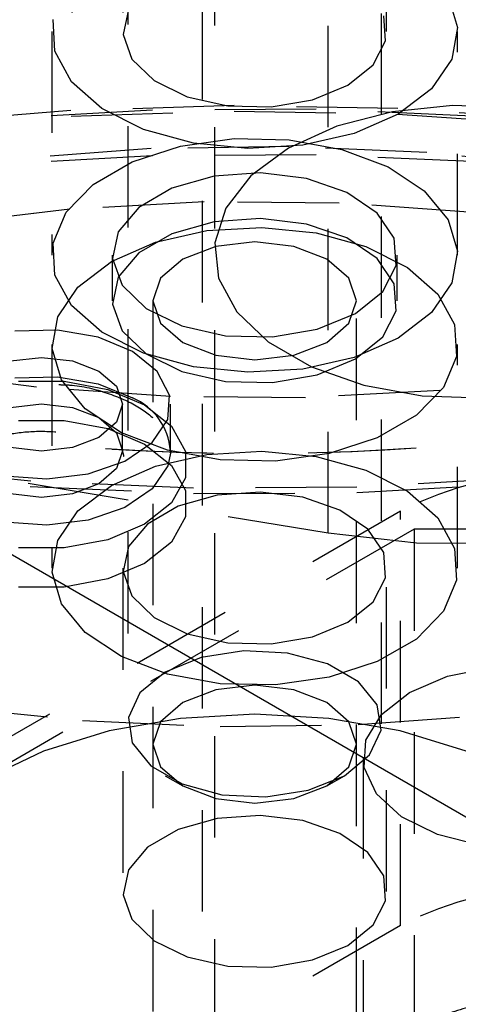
# Model space of a CAD drawing. Header units: inches. Extents: x 1907 to 2452, y -210 to -54.
# Tile 254 of 256: x 1997.912 to 1998.345, y -195.836 to -194.866. Entities that reach past the tile are written whole.
import ezdxf

# ---------------------------------------------------------------- set-up
doc = ezdxf.new("R2010")
doc.units = ezdxf.units.IN
doc.header["$LTSCALE"] = 0.5
doc.header["$MEASUREMENT"] = 0
doc.linetypes.add('HIDDEN', pattern=[0.225, 0.15, -0.075])
doc.layers.add('SID-M-H', color=4, linetype='HIDDEN')
doc.layers.add('SID-M-S', color=105, linetype='Continuous')

msp = doc.modelspace()

# ---------------------------------------------------------------- linework, layer by layer
at = {"layer": 'SID-M-H'}
for p, q in [((1998.09278, -195.94449), (1998.09278, -193.90313)), ((1998.10449, -193.97167), (1998.10449, -196.01302)), ((1998.21667, -195.37187), (1998.21667, -194.04499)), ((1998.0143, -194.55898), (1998.0143, -194.87743)), ((1998.2743, -194.87743), (1998.2743, -194.55898)), ((1998.0193, -194.77072), (1998.0193, -195.55965)), ((1998.2693, -195.55965), (1998.2693, -194.77072)), ((1996.75145, -195.55838), (1997.99228, -194.84207)), ((1998.33493, -194.84251), (1998.34419, -194.87349)), ((1998.01971, -194.85602), (1998.01441, -194.88054)), ((1997.94721, -194.89705), (1997.94535, -194.86563)), ((1998.27331, -194.88672), (1998.27154, -194.86203)), ((1998.34419, -194.87349), (1998.33862, -194.90477)), ((1997.9443, -194.87743), (1997.9443, -195.0979)), ((1998.01441, -194.88054), (1998.0232, -194.90472)), ((1998.3443, -195.0979), (1998.3443, -194.87743)), ((1998.26109, -194.9104), (1998.27331, -194.88672)), ((1997.96369, -194.92702), (1997.94721, -194.89705)), ((1998.0232, -194.90472), (1998.0451, -194.92594)), ((1998.33862, -194.90477), (1998.31864, -194.93402)), ((1998.23623, -194.9305), (1998.26109, -194.9104)), ((1997.99356, -194.95331), (1997.96369, -194.92702)), ((1998.0451, -194.92594), (1998.07776, -194.9419)), ((1998.2014, -194.94486), (1998.23623, -194.9305)), ((1998.31864, -194.93402), (1998.28572, -194.95908)), ((1998.07776, -194.9419), (1998.11763, -194.95088)), ((1998.12413, -194.95045), (1997.96303, -194.95546)), ((1998.03461, -194.97398), (1997.99356, -194.95331)), ((1998.11763, -194.95088), (1998.16038, -194.95191)), ((1998.28538, -194.95346), (1998.12413, -194.95045)), ((1998.16038, -194.95191), (1998.2014, -194.94486)), ((1998.33939, -194.95035), (1998.28011, -194.95662)), ((1998.44559, -194.96445), (1998.28538, -194.95346)), ((1998.39955, -194.95245), (1998.33939, -194.95035)), ((1997.96303, -194.95546), (1997.80327, -194.96844)), ((1997.80398, -194.97385), (1997.96341, -194.96089)), ((1998.04349, -194.95514), (1997.88291, -194.96415)), ((1997.96341, -194.96089), (1998.12417, -194.9559)), ((1998.20481, -194.95414), (1998.04349, -194.95514)), ((1998.12417, -194.9559), (1998.28509, -194.9589)), ((1998.36569, -194.96115), (1998.20481, -194.95414)), ((1998.28011, -194.95662), (1998.22515, -194.9709)), ((1998.28572, -194.95908), (1998.24233, -194.97807)), ((1998.28509, -194.9589), (1998.44496, -194.96987)), ((1998.22515, -194.9709), (1998.17771, -194.99236)), ((1998.0838, -194.98748), (1998.03461, -194.97398)), ((1998.24233, -194.97807), (1998.19166, -194.98961)), ((1998.02346, -195.0059), (1998.07093, -194.99049)), ((1998.17835, -194.99091), (1998.04225, -194.9929)), ((1998.07093, -194.99049), (1998.12385, -194.98305)), ((1998.13748, -194.99283), (1998.0838, -194.98748)), ((1998.12385, -194.98305), (1998.17829, -194.98412)), ((1998.19166, -194.98961), (1998.13748, -194.99283)), ((1998.17771, -194.99236), (1998.14054, -195.01975)), ((1998.17829, -194.98412), (1998.2302, -194.99363)), ((1998.3141, -194.99688), (1998.17835, -194.99091)), ((1998.04349, -195.00005), (1997.88291, -195.00906)), ((1998.04225, -194.9929), (1997.9072, -195.00283)), ((1998.20481, -194.99905), (1998.04349, -195.00005)), ((1998.36569, -195.00606), (1998.20481, -194.99905)), ((1998.2302, -194.99363), (1998.27574, -195.01088)), ((1998.44811, -195.01074), (1998.3141, -194.99688)), ((1997.98494, -195.02814), (1998.02346, -195.0059)), ((1998.27574, -195.01088), (1998.31154, -195.03458)), ((1998.10421, -195.02016), (1998.06266, -195.03189)), ((1998.15011, -195.01686), (1998.10421, -195.02016)), ((1998.14054, -195.01975), (1998.11581, -195.05147)), ((1998.19538, -195.02234), (1998.15011, -195.01686)), ((1997.95825, -195.05554), (1997.98494, -195.02814)), ((1998.23511, -195.03601), (1998.19538, -195.02234)), ((1998.06266, -195.03189), (1998.02996, -195.05077)), ((1998.265, -195.05638), (1998.23511, -195.03601)), ((1998.31154, -195.03458), (1998.33493, -195.06297)), ((1998.0944, -195.0455), (1997.96192, -195.05265)), ((1998.22744, -195.04652), (1998.0944, -195.0455)), ((1998.35954, -195.0557), (1998.22744, -195.04652)), ((1997.96192, -195.05265), (1997.83151, -195.06788)), ((1997.94535, -195.08609), (1997.95825, -195.05554)), ((1998.02996, -195.05077), (1998.00964, -195.07476)), ((1998.11581, -195.05147), (1998.10494, -195.08569)), ((1998.28181, -195.08126), (1998.265, -195.05638)), ((1998.10421, -195.06507), (1998.06266, -195.0768)), ((1998.15011, -195.06177), (1998.10421, -195.06507)), ((1998.19538, -195.06725), (1998.15011, -195.06177)), ((1998.23511, -195.08092), (1998.19538, -195.06725)), ((1998.33493, -195.06297), (1998.34419, -195.09396)), ((1998.00964, -195.07476), (1998.00392, -195.10125)), ((1998.06266, -195.0768), (1998.02996, -195.09568)), ((1998.04628, -195.08522), (1998.09695, -195.07369)), ((1998.09695, -195.07369), (1998.15113, -195.07047)), ((1998.15113, -195.07047), (1998.20481, -195.07581)), ((1998.20481, -195.07581), (1998.25399, -195.08932)), ((1997.94721, -195.11752), (1997.94535, -195.08609)), ((1998.00288, -195.10422), (1998.04628, -195.08522)), ((1998.10584, -195.08921), (1998.07324, -195.10179)), ((1998.10494, -195.08569), (1998.10858, -195.12042)), ((1998.1443, -195.08479), (1998.10584, -195.08921)), ((1998.18276, -195.08921), (1998.1443, -195.08479)), ((1998.21537, -195.10179), (1998.18276, -195.08921)), ((1998.265, -195.10129), (1998.23511, -195.08092)), ((1998.25399, -195.08932), (1998.29505, -195.10998)), ((1998.28372, -195.10793), (1998.28181, -195.08126)), ((1998.0038, -195.0979), (1998.0038, -195.14281)), ((1998.02996, -195.09568), (1998.00964, -195.11967)), ((1998.2848, -195.14281), (1998.2848, -195.0979)), ((1998.34419, -195.09396), (1998.33862, -195.12524)), ((1997.96997, -195.12927), (1998.00288, -195.10422)), ((1998.00392, -195.10125), (1998.01341, -195.12738)), ((1998.07324, -195.10179), (1998.05145, -195.12061)), ((1998.23715, -195.12061), (1998.21537, -195.10179)), ((1998.28181, -195.12617), (1998.265, -195.10129)), ((1998.27053, -195.13352), (1998.28372, -195.10793)), ((1997.96369, -195.14749), (1997.94721, -195.11752)), ((1998.29505, -195.10998), (1998.32492, -195.13627)), ((1998.00964, -195.11967), (1998.00392, -195.14616)), ((1998.01341, -195.12738), (1998.03709, -195.15032)), ((1998.05145, -195.12061), (1998.0438, -195.14281)), ((1998.10858, -195.12042), (1998.12651, -195.15364)), ((1998.2448, -195.14281), (1998.23715, -195.12061)), ((1998.28372, -195.15284), (1998.28181, -195.12617)), ((1998.33862, -195.12524), (1998.31864, -195.15449)), ((1997.94999, -195.15853), (1997.96997, -195.12927)), ((1998.24365, -195.15525), (1998.27053, -195.13352)), ((1998.32492, -195.13627), (1998.3414, -195.16624)), ((1997.99356, -195.17378), (1997.96369, -195.14749)), ((1998.00392, -195.14616), (1998.01341, -195.17229)), ((1998.0438, -195.14281), (1998.0438, -199.06035)), ((1998.0438, -195.14281), (1998.05145, -195.16501)), ((1998.23715, -195.16501), (1998.2448, -195.14281)), ((1998.2448, -199.06035), (1998.2448, -195.14281)), ((1998.03709, -195.15032), (1998.07238, -195.16758)), ((1998.12651, -195.15364), (1998.15769, -195.18341)), ((1998.20601, -195.17077), (1998.24365, -195.15525)), ((1998.27053, -195.17843), (1998.28372, -195.15284)), ((1998.31864, -195.15449), (1998.28572, -195.17954)), ((1997.94442, -195.1898), (1997.94999, -195.15853)), ((1998.05145, -195.16501), (1998.07324, -195.18384)), ((1998.21537, -195.18384), (1998.23715, -195.16501)), ((1998.3414, -195.16624), (1998.34325, -195.19767)), ((1997.94965, -195.17186), (1997.9078, -195.17286)), ((1997.9898, -195.17876), (1997.94965, -195.17186)), ((1998.03461, -195.19444), (1997.99356, -195.17378)), ((1998.01341, -195.17229), (1998.03709, -195.19523)), ((1998.07238, -195.16758), (1998.11547, -195.17728)), ((1998.16168, -195.17839), (1998.20601, -195.17077)), ((1997.9443, -195.18586), (1997.9443, -195.40633)), ((1998.02389, -195.19281), (1997.9898, -195.17876)), ((1998.07324, -195.18384), (1998.10584, -195.19641)), ((1998.11547, -195.17728), (1998.16168, -195.17839)), ((1998.15769, -195.18341), (1998.20031, -195.20802)), ((1998.18276, -195.19641), (1998.21537, -195.18384)), ((1998.28572, -195.17954), (1998.24233, -195.19854)), ((1998.24365, -195.20016), (1998.27053, -195.17843)), ((1998.3443, -195.40633), (1998.3443, -195.18586)), ((1997.95367, -195.22079), (1997.94442, -195.1898)), ((1998.04823, -195.21249), (1998.02389, -195.19281)), ((1998.0838, -195.20795), (1998.03461, -195.19444)), ((1998.03709, -195.19523), (1998.07238, -195.21249)), ((1997.9033, -195.20209), (1997.93391, -195.19857)), ((1997.93391, -195.19857), (1997.96453, -195.20209)), ((1997.96453, -195.20209), (1997.99048, -195.2121)), ((1998.10584, -195.19641), (1998.1443, -195.20083)), ((1998.1443, -195.20083), (1998.18276, -195.19641)), ((1998.24233, -195.19854), (1998.19166, -195.21008)), ((1998.20601, -195.21568), (1998.24365, -195.20016)), ((1998.34325, -195.19767), (1998.33036, -195.22822)), ((1997.92906, -195.22806), (1997.7994, -195.21082)), ((1997.99048, -195.2121), (1998.00782, -195.22708)), ((1998.06018, -195.23567), (1998.04823, -195.21249)), ((1998.07238, -195.21249), (1998.11547, -195.22219)), ((1998.13748, -195.21329), (1998.0838, -195.20795)), ((1998.19166, -195.21008), (1998.13748, -195.21329)), ((1998.20031, -195.20802), (1998.25188, -195.22602)), ((1998.21667, -195.37187), (1997.27973, -195.21677)), ((1997.9078, -195.21859), (1997.94965, -195.21759)), ((1997.91138, -195.22206), (1997.95644, -195.22206)), ((1997.94965, -195.21759), (1997.9898, -195.22449)), ((1997.97707, -195.24918), (1997.95367, -195.22079)), ((1997.95644, -195.22206), (1997.99929, -195.2301)), ((1997.9898, -195.22449), (1998.02389, -195.23854)), ((1998.11547, -195.22219), (1998.16168, -195.2233)), ((1998.16168, -195.2233), (1998.20601, -195.21568)), ((1998.4571, -195.21588), (1998.32669, -195.23111)), ((1998.06117, -195.23724), (1997.92906, -195.22806)), ((1997.99929, -195.2301), (1998.03573, -195.24538)), ((1998.00782, -195.22708), (1998.01391, -195.24476)), ((1998.32669, -195.23111), (1998.19421, -195.23826)), ((1998.25188, -195.22602), (1998.30942, -195.23637)), ((1998.33036, -195.22822), (1998.30366, -195.25563)), ((1997.9033, -195.24781), (1997.93391, -195.2443)), ((1997.93391, -195.2443), (1997.96453, -195.24781)), ((1998.05845, -195.25983), (1998.06018, -195.23567)), ((1998.19421, -195.23826), (1998.06117, -195.23724)), ((1998.30942, -195.23637), (1998.36958, -195.23847)), ((1997.96453, -195.24781), (1997.99048, -195.25783)), ((1998.01286, -195.27288), (1997.97707, -195.24918)), ((1998.01391, -195.24476), (1998.00782, -195.26243)), ((1998.01391, -195.29048), (1998.01391, -195.24476)), ((1998.03573, -195.24538), (1998.06222, -195.26642)), ((1998.06116, -195.29048), (1998.06116, -195.24476)), ((1997.91138, -195.26064), (1997.95644, -195.26064)), ((1997.95644, -195.26064), (1997.99929, -195.26867)), ((1997.99048, -195.25783), (1998.00782, -195.27281)), ((1998.00782, -195.26243), (1997.99048, -195.27741)), ((1998.04322, -195.28236), (1998.05845, -195.25983)), ((1998.30366, -195.25563), (1998.26515, -195.27786)), ((1997.99929, -195.26867), (1998.03573, -195.28396)), ((1998.00782, -195.27281), (1998.01391, -195.29048)), ((1998.05841, -195.29013), (1998.01286, -195.27288)), ((1998.06222, -195.26642), (1998.07614, -195.29116)), ((1997.99048, -195.27741), (1997.96453, -195.28742)), ((1998.01615, -195.30081), (1998.04322, -195.28236)), ((1998.26515, -195.27786), (1998.21767, -195.29327)), ((1997.93391, -195.29094), (1997.9033, -195.28742)), ((1997.96453, -195.28742), (1997.93391, -195.29094)), ((1998.01391, -195.29048), (1998.00782, -195.30816)), ((1998.03573, -195.28396), (1998.06222, -195.305)), ((1998.11032, -195.29964), (1998.05841, -195.29013)), ((1998.06108, -195.29299), (1998.05845, -195.30556)), ((1998.06116, -195.29048), (1998.06108, -195.29299)), ((1998.07614, -195.29116), (1998.07614, -195.31717)), ((1998.09695, -195.29415), (1998.15113, -195.29094)), ((1998.15113, -195.29094), (1998.20481, -195.29628)), ((1997.98017, -195.31319), (1998.01615, -195.30081)), ((1998.04628, -195.30569), (1998.09695, -195.29415)), ((1998.16476, -195.30071), (1998.11032, -195.29964)), ((1998.21767, -195.29327), (1998.16476, -195.30071)), ((1998.20481, -195.29628), (1998.25399, -195.30978)), ((1997.76368, -195.31084), (1997.92292, -195.3258)), ((1997.92338, -195.32037), (1997.76448, -195.30544)), ((1998.00782, -195.30816), (1997.99048, -195.32314)), ((1998.00288, -195.32469), (1998.04628, -195.30569)), ((1998.05845, -195.30556), (1998.04322, -195.32808)), ((1998.06222, -195.305), (1998.07614, -195.32974)), ((1998.25399, -195.30978), (1998.29505, -195.33045)), ((1997.8976, -195.31516), (1997.93917, -195.31815)), ((1998.08392, -195.32737), (1997.92338, -195.32037)), ((1997.93917, -195.31815), (1997.98017, -195.31319)), ((1998.07614, -195.31717), (1998.06222, -195.3419)), ((1998.40515, -195.31738), (1998.24491, -195.32637)), ((1997.92292, -195.3258), (1998.0838, -195.33281)), ((1997.99048, -195.32314), (1997.96453, -195.33315)), ((1997.96997, -195.34974), (1998.00288, -195.32469)), ((1998.04322, -195.32808), (1998.01615, -195.34654)), ((1998.07614, -195.32974), (1998.07614, -195.35575)), ((1998.0838, -195.33281), (1998.24512, -195.33181)), ((1998.24491, -195.32637), (1998.08392, -195.32737)), ((1998.14968, -195.33134), (1998.10721, -195.3344)), ((1998.19156, -195.33641), (1998.14968, -195.33134)), ((1998.24512, -195.33181), (1998.4057, -195.3228)), ((1998.29505, -195.33045), (1998.32492, -195.35674)), ((1997.93391, -195.33667), (1997.9033, -195.33315)), ((1997.96453, -195.33315), (1997.93391, -195.33667)), ((1998.10721, -195.3344), (1998.06876, -195.34525)), ((1998.22832, -195.34906), (1998.19156, -195.33641)), ((1998.2882, -195.34999), (1997.13915, -196.01332)), ((1997.94999, -195.37899), (1997.96997, -195.34974)), ((1998.01615, -195.34654), (1997.98017, -195.35891)), ((1998.06222, -195.3419), (1998.03573, -195.36295)), ((1998.06876, -195.34525), (1998.0385, -195.36272)), ((1998.25598, -195.36791), (1998.22832, -195.34906)), ((1998.2882, -195.75826), (1998.2882, -195.34999)), ((1997.93917, -195.36388), (1997.8976, -195.36089)), ((1997.98017, -195.35891), (1997.93917, -195.36388)), ((1998.07614, -195.35575), (1998.06222, -195.38048)), ((1998.32492, -195.35674), (1998.3414, -195.38671)), ((1998.30145, -195.36785), (1997.17008, -196.02098)), ((1998.03573, -195.36295), (1997.99929, -195.37823)), ((1998.0385, -195.36272), (1998.01971, -195.38491)), ((1998.27154, -195.39093), (1998.25598, -195.36791)), ((1998.5843, -195.36785), (1998.30145, -195.36785)), ((1998.30145, -195.36785), (1998.30145, -198.12368)), ((1997.94442, -195.41027), (1997.94999, -195.37899)), ((1997.99929, -195.37823), (1997.95644, -195.38627)), ((1998.06222, -195.38048), (1998.03573, -195.40152)), ((1998.30367, -195.38156), (1998.21667, -195.37187)), ((1997.95644, -195.38627), (1997.91138, -195.38627)), ((1998.01971, -195.38491), (1998.01441, -195.40943)), ((1998.39227, -195.38223), (1998.30367, -195.38156)), ((1998.3414, -195.38671), (1998.34325, -195.41813)), ((1998.27331, -195.41561), (1998.27154, -195.39093)), ((1998.03573, -195.40152), (1997.99929, -195.41681)), ((1998.0143, -195.40633), (1998.0143, -195.72478)), ((1998.01441, -195.40943), (1998.0232, -195.43361)), ((1998.2743, -195.72478), (1998.2743, -195.40633)), ((1997.95367, -195.44126), (1997.94442, -195.41027)), ((1997.99929, -195.41681), (1997.95644, -195.42485)), ((1998.26109, -195.43929), (1998.27331, -195.41561)), ((1998.34325, -195.41813), (1998.33036, -195.44868)), ((1997.95644, -195.42485), (1997.91138, -195.42485)), ((1998.0232, -195.43361), (1998.0451, -195.45483)), ((1997.97707, -195.46965), (1997.95367, -195.44126)), ((1998.23623, -195.45939), (1998.26109, -195.43929)), ((1998.0451, -195.45483), (1998.07776, -195.4708)), ((1998.33036, -195.44868), (1998.30366, -195.47609)), ((1998.2014, -195.47375), (1998.23623, -195.45939)), ((1998.01286, -195.49335), (1997.97707, -195.46965)), ((1998.07776, -195.4708), (1998.11763, -195.47978)), ((1998.16038, -195.4808), (1998.2014, -195.47375)), ((1998.30366, -195.47609), (1998.26515, -195.49832)), ((1998.11763, -195.47978), (1998.16038, -195.4808)), ((1998.05841, -195.51059), (1998.01286, -195.49335)), ((1998.09148, -195.49425), (1998.05592, -195.50863)), ((1998.13341, -195.48777), (1998.09148, -195.49425)), ((1998.17666, -195.48995), (1998.13341, -195.48777)), ((1998.216, -195.50054), (1998.17666, -195.48995)), ((1998.2467, -195.51826), (1998.216, -195.50054)), ((1998.26515, -195.49832), (1998.21767, -195.51374)), ((1998.33451, -195.51262), (1998.37847, -195.50374)), ((1998.05592, -195.50863), (1998.03101, -195.52916)), ((1998.11032, -195.52011), (1998.05841, -195.51059)), ((1998.21767, -195.51374), (1998.16476, -195.52118)), ((1998.29703, -195.52858), (1998.33451, -195.51262)), ((1998.1443, -195.52164), (1998.10584, -195.52606)), ((1998.16476, -195.52118), (1998.11032, -195.52011)), ((1998.18276, -195.52606), (1998.1443, -195.52164)), ((1998.26504, -195.54098), (1998.2467, -195.51826)), ((1998.03101, -195.52916), (1998.01978, -195.55337)), ((1998.10584, -195.52606), (1998.07324, -195.53864)), ((1998.21537, -195.53864), (1998.18276, -195.52606)), ((1998.26938, -195.55022), (1998.29703, -195.52858)), ((1997.84049, -195.54248), (1997.9745, -195.55634)), ((1998.07324, -195.53864), (1998.05145, -195.55746)), ((1998.23715, -195.55746), (1998.21537, -195.53864)), ((1998.26883, -195.56594), (1998.26504, -195.54098)), ((1998.07114, -195.55421), (1998.0008, -195.56653)), ((1998.01978, -195.55337), (1998.02356, -195.57833)), ((1998.1443, -195.55005), (1998.07114, -195.55421)), ((1998.21746, -195.55421), (1998.1443, -195.55005)), ((1998.28781, -195.56653), (1998.21746, -195.55421)), ((1998.24636, -195.56032), (1998.38141, -195.55039)), ((1998.25399, -195.57559), (1998.26938, -195.55022)), ((1997.9745, -195.55634), (1998.11026, -195.56231)), ((1998.05145, -195.55746), (1998.0438, -195.57966)), ((1998.11026, -195.56231), (1998.24636, -195.56032)), ((1998.2448, -195.57966), (1998.23715, -195.55746)), ((1998.0008, -195.56653), (1997.93596, -195.58654)), ((1998.25759, -195.59015), (1998.26883, -195.56594)), ((1998.35264, -195.58654), (1998.28781, -195.56653)), ((1998.02356, -195.57833), (1998.04191, -195.60104)), ((1998.0438, -195.57966), (1998.05145, -195.60186)), ((1998.23715, -195.60186), (1998.2448, -195.57966)), ((1998.25225, -195.60246), (1998.25399, -195.57559)), ((1997.93596, -195.58654), (1997.87914, -195.61346)), ((1998.23269, -195.61068), (1998.25759, -195.59015)), ((1998.25127, -195.59236), (1998.25127, -198.34819)), ((1998.04191, -195.60104), (1998.07261, -195.61877)), ((1998.05145, -195.60186), (1998.07324, -195.62068)), ((1998.21537, -195.62068), (1998.23715, -195.60186)), ((1998.26431, -195.62843), (1998.25225, -195.60246)), ((1998.0559, -195.61067), (1998.07323, -195.62068)), ((1998.19713, -195.62505), (1998.23269, -195.61068)), ((1998.21538, -195.62068), (1998.23271, -195.61067)), ((1998.07261, -195.61877), (1998.11195, -195.62936)), ((1998.07324, -195.62068), (1998.10584, -195.63326)), ((1998.18276, -195.63326), (1998.21537, -195.62068)), ((1998.11195, -195.62936), (1998.1552, -195.63154)), ((1998.1552, -195.63154), (1998.19713, -195.62505)), ((1998.28909, -195.6512), (1998.26431, -195.62843)), ((1998.10584, -195.63326), (1998.1443, -195.63768)), ((1998.1443, -195.63768), (1998.18276, -195.63326)), ((1998.14968, -195.6498), (1998.10721, -195.65285)), ((1998.19156, -195.65486), (1998.14968, -195.6498)), ((1998.32439, -195.66874), (1998.28909, -195.6512)), ((1998.10721, -195.65285), (1998.06876, -195.6637)), ((1998.22832, -195.66751), (1998.19156, -195.65486)), ((1998.06876, -195.6637), (1998.0385, -195.68117)), ((1998.25598, -195.68636), (1998.22832, -195.66751)), ((1998.36708, -195.67949), (1998.32439, -195.66874)), ((1998.0385, -195.68117), (1998.01971, -195.70336)), ((1998.27154, -195.70938), (1998.25598, -195.68636)), ((1998.01971, -195.70336), (1998.01441, -195.72788)), ((1998.27331, -195.73406), (1998.27154, -195.70938)), ((1998.01441, -195.72788), (1998.0232, -195.75206)), ((1998.26109, -195.75774), (1998.27331, -195.73406)), ((1998.2882, -195.75826), (1997.13915, -196.4216)), ((1998.0232, -195.75206), (1998.0451, -195.77328)), ((1998.23623, -195.77785), (1998.26109, -195.75774)), ((1998.0451, -195.77328), (1998.07776, -195.78925)), ((1998.2014, -195.7922), (1998.23623, -195.77785)), ((1998.07776, -195.78925), (1998.11763, -195.79823)), ((1998.16038, -195.79925), (1998.2014, -195.7922)), ((1998.11763, -195.79823), (1998.16038, -195.79925))]:
    msp.add_line(p, q, dxfattribs=at)
for centre, radius, start, end in [((1998.09719, -196.64073), 1.91824, 91.32777, 118.09059), ((1998.00013, -195.29493), 0.06119, 4.16873, 67.15141), ((1998.14465, -193.01207), 2.28114, 266.29243, 280.2656), ((1998.14501, -193.0162), 2.27704, 266.44186, 279.98822), ((1998.44288, -195.64852), 0.33622, 62.60967, 117.39033), ((1998.44288, -196.05679), 0.33622, 62.60967, 117.39033)]:
    msp.add_arc(centre, radius, start, end, dxfattribs=at)
for points, knots in [([(1997.8075, -195.28899), (1997.80803, -195.28408), (1997.80913, -195.27391), (1997.82359, -195.25659), (1997.84859, -195.24038), (1997.88279, -195.22887), (1997.91847, -195.22327), (1997.94139, -195.22478), (1997.95111, -195.22542)], [0, 0, 0, 0, 0.158269, 0.32776, 0.509097, 0.688181, 0.867882, 1, 1, 1, 1]), ([(1997.95111, -195.22542), (1997.95468, -195.22549), (1997.97154, -195.22581), (1997.99964, -195.23312), (1998.03061, -195.24644), (1998.05138, -195.26389), (1998.06098, -195.27954), (1998.06031, -195.28859), (1998.06004, -195.29225)], [0, 0, 0, 0, 0.055161, 0.260519, 0.463875, 0.66443, 0.864425, 1, 1, 1, 1]), ([(1997.85345, -195.29525), (1997.85511, -195.29355), (1997.85849, -195.2901), (1997.87446, -195.28127), (1997.8979, -195.2742), (1997.92755, -195.27055), (1997.95952, -195.2722), (1997.98675, -195.27868), (1998.00583, -195.28768), (1998.01079, -195.29194), (1998.0132, -195.29401)], [0, 0, 0, 0, 0.112915, 0.229522, 0.352486, 0.486829, 0.628715, 0.770693, 0.888666, 1, 1, 1, 1]), ([(1998.01463, -195.29561), (1998.01477, -195.29578), (1998.01571, -195.29696), (1998.01474, -195.29345), (1998.01392, -195.29046)], [0, 0, 0, 0, 0.149269, 1, 1, 1, 1]), ([(1998.5626, -195.94917), (1998.56231, -195.94018), (1998.56167, -195.92029), (1998.54701, -195.89262), (1998.52436, -195.86836), (1998.49373, -195.84946), (1998.45581, -195.83663), (1998.41249, -195.83137), (1998.36776, -195.83486), (1998.33327, -195.84465), (1998.31535, -195.85413), (1998.30988, -195.85702)], [0, 0, 0, 0, 0.088197, 0.195279, 0.302166, 0.417021, 0.54259, 0.67308, 0.80491, 0.940402, 1, 1, 1, 1])]:
    msp.add_open_spline(points, degree=3, knots=knots, dxfattribs=at)
at = {"layer": 'SID-M-S'}
msp.add_line((1978.69887, -184.30545), (2002.03339, -197.77618), dxfattribs=at)

doc.saveas('drawing.dxf')
